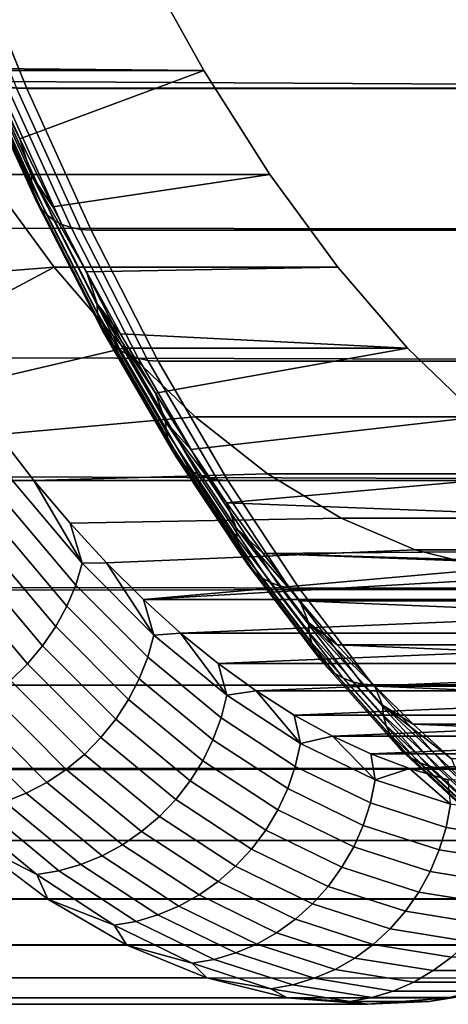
# Model space of a CAD drawing. Header units: metres. Extents: x -22 to 244, y -22 to 22.
# Tile 113 of 154: x 107.3 to 108.94, y -16 to -12.25. Entities that reach past the tile are written whole.
import ezdxf

# ---------------------------------------------------------------- set-up
doc = ezdxf.new("R2010")
doc.units = ezdxf.units.M
doc.layers.add('solid_10_151_023_XXX', color=7, linetype='CONTINUOUS')

msp = doc.modelspace()

# ---------------------------------------------------------------- linework, layer by layer
at = {"layer": 'solid_10_151_023_XXX'}
for points in [[(112.040413, -12.509287, 160.637924), (17.855764, -11.975881, 125.682381), (18.17972, -11.478145, 125.229301), (112.27494, -11.930256, 159.993576)], [(107.057236, -11.928039, 180.783936), (107.291718, -12.506959, 180.139709), (107.330841, -12.509304, 180.15593), (107.096313, -11.930275, 180.800293)], [(234.565262, -12.509412, 226.465332), (234.330734, -11.930378, 227.109711), (107.096313, -11.930275, 180.800293), (107.330841, -12.509304, 180.15593)], [(112.040413, -12.509287, 160.637924), (17.532486, -12.444353, 126.153786), (17.855764, -11.975881, 125.682381)], [(108.004425, -12.439902, 177.428131), (107.761185, -12.001234, 178.096436), (106.680611, -12.001376, 177.702896), (106.923759, -12.439878, 177.034851)], [(107.181633, -12.432357, 179.688721), (107.061539, -12.153477, 180.018677), (107.761185, -12.001234, 178.096436), (108.004425, -12.439902, 177.428131)], [(107.348259, -12.87327, 179.266495), (107.1063, -12.340867, 179.931259), (107.106667, -12.308134, 179.903625), (107.347984, -12.839126, 179.240601)], [(107.106667, -12.308134, 179.903625), (107.181633, -12.432357, 179.688721), (107.304413, -12.701118, 179.351379)], [(107.347984, -12.839126, 179.240601), (107.106667, -12.308134, 179.903625), (107.304413, -12.701118, 179.351379)], [(107.354393, -12.906008, 179.293442), (107.111824, -12.372251, 179.959915), (107.1063, -12.340867, 179.931259), (107.348259, -12.87327, 179.266495)], [(107.366264, -12.936671, 179.320908), (107.123108, -12.401646, 179.988968), (107.111824, -12.372251, 179.959915), (107.354393, -12.906008, 179.293442)], [(107.383621, -12.964635, 179.348343), (107.139946, -12.428452, 180.017838), (107.123108, -12.401646, 179.988968), (107.366264, -12.936671, 179.320908)], [(111.795151, -13.048958, 161.311783), (17.214176, -12.881076, 126.640038), (17.532486, -12.444353, 126.153786), (112.040413, -12.509287, 160.637924)], [(108.255959, -12.836453, 176.737045), (108.004425, -12.439902, 177.428131), (106.923759, -12.439878, 177.034851), (107.17524, -12.83634, 176.343933)], [(107.406113, -12.989328, 179.375183), (107.161972, -12.452125, 180.045944), (107.139946, -12.428452, 180.017838), (107.383621, -12.964635, 179.348343)], [(107.433289, -13.010247, 179.400864), (107.188759, -12.472178, 180.072708), (107.161972, -12.452125, 180.045944), (107.406113, -12.989328, 179.375183)], [(107.304413, -12.701118, 179.351379), (107.181633, -12.432357, 179.688721), (108.004425, -12.439902, 177.428131)], [(107.429756, -12.959487, 179.007019), (107.304413, -12.701118, 179.351379), (108.004425, -12.439902, 177.428131), (108.255959, -12.836453, 176.737045)], [(107.464592, -13.026965, 179.424881), (107.219742, -12.488205, 180.097595), (107.188759, -12.472178, 180.072708), (107.433289, -13.010247, 179.400864)], [(107.499374, -13.039142, 179.446732), (107.254295, -12.499878, 180.120071), (107.219742, -12.488205, 180.097595), (107.464592, -13.026965, 179.424881)], [(107.536934, -13.046528, 179.465988), (107.291718, -12.506959, 180.139709), (107.254295, -12.499878, 180.120071), (107.499374, -13.039142, 179.446732)], [(107.291718, -12.506959, 180.139709), (107.536934, -13.046528, 179.465988), (107.576103, -13.048974, 179.482086), (107.330841, -12.509304, 180.15593)], [(234.810516, -13.049059, 225.791504), (234.565262, -12.509412, 226.465332), (107.330841, -12.509304, 180.15593), (107.576103, -13.048974, 179.482086)], [(107.347984, -12.839126, 179.240601), (107.304413, -12.701118, 179.351379), (107.429756, -12.959487, 179.007019)], [(107.17524, -12.83634, 176.343933), (106.697121, -13.019142, 177.657547), (106.825294, -13.237733, 177.305389), (107.434387, -13.189658, 175.631927)], [(108.514969, -13.189578, 176.025436), (108.255959, -12.836453, 176.737045), (107.17524, -12.83634, 176.343933), (107.434387, -13.189658, 175.631927)], [(107.557571, -13.207287, 178.655853), (107.429756, -12.959487, 179.007019), (108.255959, -12.836453, 176.737045), (108.514969, -13.189578, 176.025436)], [(107.347984, -12.839126, 179.240601), (107.429756, -12.959487, 179.007019), (107.557571, -13.207287, 178.655853)], [(107.599106, -13.32972, 178.550659), (107.347984, -12.839126, 179.240601), (107.557571, -13.207287, 178.655853)], [(107.600052, -13.36517, 178.574707), (107.348259, -12.87327, 179.266495), (107.347984, -12.839126, 179.240601), (107.599106, -13.32972, 178.550659)], [(107.606827, -13.399158, 178.599899), (107.354393, -12.906008, 179.293442), (107.348259, -12.87327, 179.266495), (107.600052, -13.36517, 178.574707)], [(111.539925, -13.547572, 162.013), (16.904186, -13.285274, 127.138664), (17.214176, -12.881076, 126.640038), (111.795151, -13.048958, 161.311783)], [(107.619293, -13.430994, 178.625717), (107.366264, -12.936671, 179.320908), (107.354393, -12.906008, 179.293442), (107.606827, -13.399158, 178.599899)], [(107.637199, -13.460026, 178.651657), (107.383621, -12.964635, 179.348343), (107.366264, -12.936671, 179.320908), (107.619293, -13.430994, 178.625717)], [(107.660172, -13.485662, 178.677155), (107.406113, -12.989328, 179.375183), (107.383621, -12.964635, 179.348343), (107.637199, -13.460026, 178.651657)], [(107.687759, -13.50738, 178.701721), (107.433289, -13.010247, 179.400864), (107.406113, -12.989328, 179.375183), (107.660172, -13.485662, 178.677155)], [(107.719383, -13.524737, 178.724838), (107.464592, -13.026965, 179.424881), (107.433289, -13.010247, 179.400864), (107.687759, -13.50738, 178.701721)], [(107.754402, -13.537379, 178.746033), (107.499374, -13.039142, 179.446732), (107.464592, -13.026965, 179.424881), (107.719383, -13.524737, 178.724838)], [(107.792107, -13.545048, 178.764893), (107.536934, -13.046528, 179.465988), (107.499374, -13.039142, 179.446732), (107.754402, -13.537379, 178.746033)], [(107.536934, -13.046528, 179.465988), (107.792107, -13.545048, 178.764893), (107.831322, -13.547587, 178.780853), (107.576103, -13.048974, 179.482086)], [(235.06575, -13.547657, 225.090286), (234.810516, -13.049059, 225.791504), (107.576103, -13.048974, 179.482086), (107.831322, -13.547587, 178.780853)], [(107.434387, -13.189658, 175.631927), (106.825294, -13.237733, 177.305389), (106.955574, -13.445566, 176.947449)], [(107.434387, -13.189658, 175.631927), (106.955574, -13.445566, 176.947449), (107.087799, -13.642404, 176.584167), (107.699905, -13.498077, 174.90242)], [(108.780563, -13.498084, 175.2957), (108.514969, -13.189578, 176.025436), (107.434387, -13.189658, 175.631927), (107.699905, -13.498077, 174.90242)], [(107.687767, -13.444338, 178.298141), (107.557571, -13.207287, 178.655853), (108.514969, -13.189578, 176.025436), (108.780563, -13.498084, 175.2957)], [(107.599106, -13.32972, 178.550659), (107.557571, -13.207287, 178.655853), (107.687767, -13.444338, 178.298141)], [(111.275543, -14.003562, 162.739395), (16.605633, -13.656609, 127.647079), (16.904186, -13.285274, 127.138664), (111.539925, -13.547572, 162.013)], [(107.599106, -13.32972, 178.550659), (107.687767, -13.444338, 178.298141), (107.820213, -13.6704, 177.93425)], [(107.859238, -13.778375, 177.835953), (107.599106, -13.32972, 178.550659), (107.820213, -13.6704, 177.93425)], [(107.860878, -13.815018, 177.858093), (107.600052, -13.36517, 178.574707), (107.599106, -13.32972, 178.550659), (107.859238, -13.778375, 177.835953)], [(107.868309, -13.85015, 177.88147), (107.606827, -13.399158, 178.599899), (107.600052, -13.36517, 178.574707), (107.860878, -13.815018, 177.858093)], [(107.881401, -13.883057, 177.905579), (107.619293, -13.430994, 178.625717), (107.606827, -13.399158, 178.599899), (107.868309, -13.85015, 177.88147)], [(107.899872, -13.913066, 177.929962), (107.637199, -13.460026, 178.651657), (107.619293, -13.430994, 178.625717), (107.881401, -13.883057, 177.905579)], [(107.923347, -13.939566, 177.954086), (107.660172, -13.485662, 178.677155), (107.637199, -13.460026, 178.651657), (107.899872, -13.913066, 177.929962)], [(107.820213, -13.6704, 177.93425), (107.687767, -13.444338, 178.298141), (108.780563, -13.498084, 175.2957)], [(107.699905, -13.498077, 174.90242), (107.087799, -13.642404, 176.584167), (107.221893, -13.82813, 176.215744), (107.971123, -13.760845, 174.157257)], [(107.951355, -13.962015, 177.977478), (107.687759, -13.50738, 178.701721), (107.660172, -13.485662, 178.677155), (107.923347, -13.939566, 177.954086)], [(107.983322, -13.979956, 177.999664), (107.719383, -13.524737, 178.724838), (107.687759, -13.50738, 178.701721), (107.951355, -13.962015, 177.977478)], [(109.051826, -13.760897, 174.550415), (108.780563, -13.498084, 175.2957), (107.699905, -13.498077, 174.90242), (107.971123, -13.760845, 174.157257)], [(107.954811, -13.885305, 177.564453), (107.820213, -13.6704, 177.93425), (108.780563, -13.498084, 175.2957), (109.051826, -13.760897, 174.550415)], [(108.018593, -13.993023, 178.020187), (107.754402, -13.537379, 178.746033), (107.719383, -13.524737, 178.724838), (107.983322, -13.979956, 177.999664)], [(108.056442, -14.00095, 178.038635), (107.792107, -13.545048, 178.764893), (107.754402, -13.537379, 178.746033), (108.018593, -13.993023, 178.020187)], [(107.792107, -13.545048, 178.764893), (108.056442, -14.00095, 178.038635), (108.095711, -14.003574, 178.054474), (107.831322, -13.547587, 178.780853)], [(235.330124, -14.003634, 224.363892), (235.06575, -13.547657, 225.090286), (107.831322, -13.547587, 178.780853), (108.095711, -14.003574, 178.054474)], [(111.275543, -14.003562, 162.739395), (16.321726, -13.994688, 128.161942), (16.605633, -13.656609, 127.647079)], [(107.859238, -13.778375, 177.835953), (107.820213, -13.6704, 177.93425), (107.954811, -13.885305, 177.564453)], [(107.971123, -13.760845, 174.157257), (107.221893, -13.82813, 176.215744), (107.357758, -14.002604, 175.842468), (108.247307, -13.977214, 173.398453)], [(108.091461, -14.088907, 177.188995), (107.954811, -13.885305, 177.564453), (109.051826, -13.760897, 174.550415), (109.327873, -13.977161, 173.791977)], [(109.327873, -13.977161, 173.791977), (109.051826, -13.760897, 174.550415), (107.971123, -13.760845, 174.157257), (108.247307, -13.977214, 173.398453)], [(107.859238, -13.778375, 177.835953), (107.954811, -13.885305, 177.564453), (108.091461, -14.088907, 177.188995)], [(108.127571, -14.183678, 177.098724), (107.859238, -13.778375, 177.835953), (108.091461, -14.088907, 177.188995)], [(108.129913, -14.221398, 177.118912), (107.860878, -13.815018, 177.858093), (107.859238, -13.778375, 177.835953), (108.127571, -14.183678, 177.098724)], [(107.274895, -14.001781, 176.05542), (107.357758, -14.002604, 175.842468), (107.221893, -13.82813, 176.215744)], [(108.138039, -14.257565, 177.140396), (107.868309, -13.85015, 177.88147), (107.860878, -13.815018, 177.858093), (108.129913, -14.221398, 177.118912)], [(108.151764, -14.291439, 177.16275), (107.881401, -13.883057, 177.905579), (107.868309, -13.85015, 177.88147), (108.138039, -14.257565, 177.140396)], [(108.170822, -14.32233, 177.185516), (107.899872, -13.913066, 177.929962), (107.881401, -13.883057, 177.905579), (108.151764, -14.291439, 177.16275)], [(108.194817, -14.349609, 177.208237), (107.923347, -13.939566, 177.954086), (107.899872, -13.913066, 177.929962), (108.170822, -14.32233, 177.185516)], [(108.223259, -14.37272, 177.230438), (107.951355, -13.962015, 177.977478), (107.923347, -13.939566, 177.954086), (108.194817, -14.349609, 177.208237)], [(108.255577, -14.391189, 177.251663), (107.983322, -13.979956, 177.999664), (107.951355, -13.962015, 177.977478), (108.223259, -14.37272, 177.230438)], [(111.002823, -14.415493, 163.488678), (16.054623, -14.300318, 128.681046), (16.321726, -13.994688, 128.161942), (111.275543, -14.003562, 162.739395)], [(108.247307, -13.977214, 173.398453), (107.357758, -14.002604, 175.842468), (107.495239, -14.165641, 175.464722), (108.527122, -14.146137, 172.629669)], [(108.2911, -14.40464, 177.271484), (108.018593, -13.993023, 178.020187), (107.983322, -13.979956, 177.999664), (108.255577, -14.391189, 177.251663)], [(108.329109, -14.4128, 177.28949), (108.056442, -14.00095, 178.038635), (108.018593, -13.993023, 178.020187), (108.2911, -14.40464, 177.271484)], [(108.091461, -14.088907, 177.188995), (109.327873, -13.977161, 173.791977), (109.607758, -14.146131, 173.02301)], [(109.327873, -13.977161, 173.791977), (108.247307, -13.977214, 173.398453), (108.527122, -14.146137, 172.629669), (109.607758, -14.146131, 173.02301)], [(107.248589, -14.082858, 176.083694), (107.517136, -14.401768, 175.345871), (107.541893, -14.318855, 175.321854), (107.274895, -14.001781, 176.05542)], [(107.274895, -14.001781, 176.05542), (107.541893, -14.318855, 175.321854), (107.357758, -14.002604, 175.842468)], [(107.541893, -14.318855, 175.321854), (107.495239, -14.165641, 175.464722), (107.357758, -14.002604, 175.842468)], [(108.056442, -14.00095, 178.038635), (108.329109, -14.4128, 177.28949), (108.368423, -14.415502, 177.305191), (108.095711, -14.003574, 178.054474)], [(235.602844, -14.415548, 223.614624), (235.330124, -14.003634, 224.363892), (108.095711, -14.003574, 178.054474), (108.368423, -14.415502, 177.305191)], [(107.213356, -14.161879, 176.107758), (107.483414, -14.482577, 175.365799), (107.517136, -14.401768, 175.345871), (107.248589, -14.082858, 176.083694)], [(108.230042, -14.281004, 176.808243), (108.091461, -14.088907, 177.188995), (109.607758, -14.146131, 173.02301), (109.890511, -14.267225, 172.246155)], [(108.127571, -14.183678, 177.098724), (108.091461, -14.088907, 177.188995), (108.230042, -14.281004, 176.808243)], [(108.527122, -14.146137, 172.629669), (107.495239, -14.165641, 175.464722), (107.634277, -14.317158, 175.082733), (108.809792, -14.267198, 171.853027)], [(109.890511, -14.267225, 172.246155), (109.607758, -14.146131, 173.02301), (108.527122, -14.146137, 172.629669), (108.809792, -14.267198, 171.853027)], [(107.169647, -14.237848, 176.127304), (107.441147, -14.560267, 175.381363), (107.483414, -14.482577, 175.365799), (107.213356, -14.161879, 176.107758)], [(107.541893, -14.318855, 175.321854), (107.634277, -14.317158, 175.082733), (107.495239, -14.165641, 175.464722)], [(108.127571, -14.183678, 177.098724), (108.230042, -14.281004, 176.808243), (108.370438, -14.461441, 176.422516)], [(108.403244, -14.544353, 176.341293), (108.127571, -14.183678, 177.098724), (108.370438, -14.461441, 176.422516)], [(108.406326, -14.583033, 176.359467), (108.129913, -14.221398, 177.118912), (108.127571, -14.183678, 177.098724), (108.403244, -14.544353, 176.341293)], [(108.415154, -14.620119, 176.379028), (108.138039, -14.257565, 177.140396), (108.129913, -14.221398, 177.118912), (108.406326, -14.583033, 176.359467)], [(107.118004, -14.30981, 176.142105), (107.390877, -14.633859, 175.392395), (107.441147, -14.560267, 175.381363), (107.169647, -14.237848, 176.127304)], [(108.429543, -14.654855, 176.399582), (108.151764, -14.291439, 177.16275), (108.138039, -14.257565, 177.140396), (108.415154, -14.620119, 176.379028)], [(111.002823, -14.415493, 163.488678), (15.805835, -14.574827, 129.202728), (16.054623, -14.300318, 128.681046)], [(108.809792, -14.267198, 171.853027), (107.634277, -14.317158, 175.082733), (107.774727, -14.457003, 174.696838), (109.094658, -14.340065, 171.070374)], [(108.449196, -14.686532, 176.4207), (108.170822, -14.32233, 177.185516), (108.151764, -14.291439, 177.16275), (108.429543, -14.654855, 176.399582)], [(108.230042, -14.281004, 176.808243), (109.890511, -14.267225, 172.246155), (110.175209, -14.340053, 171.463943)], [(108.230042, -14.281004, 176.808243), (110.175209, -14.340053, 171.463943), (110.460869, -14.364355, 170.679108)], [(108.370438, -14.461441, 176.422516), (108.230042, -14.281004, 176.808243), (110.460869, -14.364355, 170.679108), (112.551292, -14.461449, 164.935715)], [(110.175209, -14.340053, 171.463943), (109.890511, -14.267225, 172.246155), (108.809792, -14.267198, 171.853027), (109.094658, -14.340065, 171.070374)], [(107.059074, -14.376856, 176.151947), (107.333229, -14.702423, 175.398727), (107.390877, -14.633859, 175.392395), (107.118004, -14.30981, 176.142105)], [(107.517136, -14.401768, 175.345871), (107.791283, -14.67694, 174.592667), (107.814461, -14.592443, 174.572968), (107.541893, -14.318855, 175.321854)], [(107.541893, -14.318855, 175.321854), (107.814461, -14.592443, 174.572968), (107.634277, -14.317158, 175.082733)], [(107.814461, -14.592443, 174.572968), (107.774727, -14.457003, 174.696838), (107.634277, -14.317158, 175.082733)], [(109.380219, -14.364355, 170.285782), (107.774727, -14.457003, 174.696838), (110.98568, -14.457035, 165.874817), (111.126129, -14.317193, 165.488937)], [(108.473724, -14.714504, 176.441956), (108.194817, -14.349609, 177.208237), (108.170822, -14.32233, 177.185516), (108.449196, -14.686532, 176.4207)], [(109.380219, -14.364355, 170.285782), (109.094658, -14.340065, 171.070374), (107.774727, -14.457003, 174.696838)], [(108.502617, -14.738202, 176.462921), (108.223259, -14.37272, 177.230438), (108.194817, -14.349609, 177.208237), (108.473724, -14.714504, 176.441956)], [(108.535286, -14.757141, 176.483154), (108.255577, -14.391189, 177.251663), (108.223259, -14.37272, 177.230438), (108.502617, -14.738202, 176.462921)], [(106.993614, -14.438143, 176.156738), (107.268929, -14.765099, 175.400299), (107.333229, -14.702423, 175.398727), (107.059074, -14.376856, 176.151947)], [(107.483414, -14.482577, 175.365799), (107.759094, -14.759294, 174.608353), (107.791283, -14.67694, 174.592667), (107.517136, -14.401768, 175.345871)], [(108.571075, -14.770934, 176.502258), (108.2911, -14.40464, 177.271484), (108.255577, -14.391189, 177.251663), (108.535286, -14.757141, 176.483154)], [(108.609238, -14.779302, 176.519836), (108.329109, -14.4128, 177.28949), (108.2911, -14.40464, 177.271484), (108.571075, -14.770934, 176.502258)], [(108.329109, -14.4128, 177.28949), (108.609238, -14.779302, 176.519836), (108.648605, -14.782073, 176.535385), (108.368423, -14.415502, 177.305191)], [(111.002823, -14.415493, 163.488678), (110.722641, -14.782067, 164.258484), (15.576408, -14.819767, 129.725784), (15.805835, -14.574827, 129.202728)], [(235.883026, -14.782108, 222.844833), (235.602844, -14.415548, 223.614624), (108.368423, -14.415502, 177.305191), (108.648605, -14.782073, 176.535385)], [(107.441147, -14.560267, 175.381363), (107.718307, -14.838469, 174.619873), (107.759094, -14.759294, 174.608353), (107.483414, -14.482577, 175.365799)], [(107.774727, -14.457003, 174.696838), (107.916473, -14.585062, 174.307404), (110.98568, -14.457035, 165.874817)], [(107.814461, -14.592443, 174.572968), (107.916473, -14.585062, 174.307404), (107.774727, -14.457003, 174.696838)], [(107.916473, -14.585062, 174.307404), (110.843933, -14.585092, 166.264267), (110.98568, -14.457035, 165.874817)], [(112.409187, -14.630101, 165.326141), (108.512543, -14.630095, 176.032089), (108.370438, -14.461441, 176.422516)], [(108.403244, -14.544353, 176.341293), (108.370438, -14.461441, 176.422516), (108.512543, -14.630095, 176.032089)], [(112.551292, -14.461449, 164.935715), (112.409187, -14.630101, 165.326141), (108.370438, -14.461441, 176.422516)], [(107.390877, -14.633859, 175.392395), (107.669441, -14.913465, 174.627045), (107.718307, -14.838469, 174.619873), (107.441147, -14.560267, 175.381363)], [(108.403244, -14.544353, 176.341293), (108.512543, -14.630095, 176.032089), (108.656242, -14.786817, 175.637268)], [(108.68541, -14.859267, 175.566071), (108.403244, -14.544353, 176.341293), (108.656242, -14.786817, 175.637268)], [(108.68924, -14.898784, 175.582184), (108.406326, -14.583033, 176.359467), (108.403244, -14.544353, 176.341293), (108.68541, -14.859267, 175.566071)], [(107.791283, -14.67694, 174.592667), (108.07019, -14.907538, 173.826355), (108.091766, -14.821714, 173.811081), (107.814461, -14.592443, 174.572968)], [(107.814461, -14.592443, 174.572968), (108.091766, -14.821714, 173.811081), (107.916473, -14.585062, 174.307404)], [(107.916473, -14.585062, 174.307404), (108.059433, -14.701262, 173.914612), (110.843933, -14.585092, 166.264267)], [(108.091766, -14.821714, 173.811081), (108.059433, -14.701262, 173.914612), (107.916473, -14.585062, 174.307404)], [(108.059433, -14.701262, 173.914612), (110.700974, -14.701289, 166.657043), (110.843933, -14.585092, 166.264267)], [(108.698784, -14.936673, 175.599762), (108.415154, -14.620119, 176.379028), (108.406326, -14.583033, 176.359467), (108.68924, -14.898784, 175.582184)], [(107.333229, -14.702423, 175.398727), (107.613098, -14.98334, 174.629791), (107.669441, -14.913465, 174.627045), (107.390877, -14.633859, 175.392395)], [(108.713844, -14.972161, 175.618454), (108.429543, -14.654855, 176.399582), (108.415154, -14.620119, 176.379028), (108.698784, -14.936673, 175.599762)], [(112.265488, -14.786821, 165.720963), (108.656242, -14.786817, 175.637268), (108.512543, -14.630095, 176.032089)], [(112.409187, -14.630101, 165.326141), (112.265488, -14.786821, 165.720963), (108.512543, -14.630095, 176.032089)], [(108.734116, -15.004524, 175.637878), (108.449196, -14.686532, 176.4207), (108.429543, -14.654855, 176.399582), (108.713844, -14.972161, 175.618454)], [(107.268929, -14.765099, 175.400299), (107.549995, -15.047213, 174.628082), (107.613098, -14.98334, 174.629791), (107.333229, -14.702423, 175.398727)], [(107.759094, -14.759294, 174.608353), (108.039574, -14.991186, 173.837753), (108.07019, -14.907538, 173.826355), (107.791283, -14.67694, 174.592667)], [(108.059433, -14.701262, 173.914612), (108.203453, -14.80547, 173.518936), (110.700974, -14.701289, 166.657043)], [(108.091766, -14.821714, 173.811081), (108.203453, -14.80547, 173.518936), (108.059433, -14.701262, 173.914612)], [(108.203453, -14.80547, 173.518936), (110.556953, -14.805493, 167.052734), (110.700974, -14.701289, 166.657043)], [(108.759186, -15.033102, 175.657654), (108.473724, -14.714504, 176.441956), (108.449196, -14.686532, 176.4207), (108.734116, -15.004524, 175.637878)], [(108.788536, -15.057313, 175.677353), (108.502617, -14.738202, 176.462921), (108.473724, -14.714504, 176.441956), (108.759186, -15.033102, 175.657654)], [(108.821579, -15.076662, 175.696579), (108.535286, -14.757141, 176.483154), (108.502617, -14.738202, 176.462921), (108.788536, -15.057313, 175.677353)], [(110.722641, -14.782067, 164.258484), (110.43586, -15.102132, 165.046387), (15.366876, -15.036925, 130.249557), (15.576408, -14.819767, 129.725784)], [(107.198799, -14.821093, 175.397079), (107.480927, -15.104277, 174.621948), (107.549995, -15.047213, 174.628082), (107.268929, -14.765099, 175.400299)], [(107.718307, -14.838469, 174.619873), (108.00029, -15.071605, 173.845123), (108.039574, -14.991186, 173.837753), (107.759094, -14.759294, 174.608353)], [(108.857628, -15.090755, 175.714951), (108.571075, -14.770934, 176.502258), (108.535286, -14.757141, 176.483154), (108.821579, -15.076662, 175.696579)], [(108.895958, -15.099302, 175.732086), (108.609238, -14.779302, 176.519836), (108.571075, -14.770934, 176.502258), (108.857628, -15.090755, 175.714951)], [(108.609238, -14.779302, 176.519836), (108.895958, -15.099302, 175.732086), (108.935379, -15.102134, 175.747482), (108.648605, -14.782073, 176.535385)], [(236.169785, -15.10216, 222.056946), (235.883026, -14.782108, 222.844833), (108.648605, -14.782073, 176.535385), (108.935379, -15.102134, 175.747482)], [(112.120323, -14.931467, 166.119781), (108.801399, -14.931461, 175.238449), (108.656242, -14.786817, 175.637268)], [(108.68541, -14.859267, 175.566071), (108.656242, -14.786817, 175.637268), (108.801399, -14.931461, 175.238449)], [(112.265488, -14.786821, 165.720963), (112.120323, -14.931467, 166.119781), (108.656242, -14.786817, 175.637268)], [(107.123711, -14.869701, 175.389114), (107.406761, -15.153814, 174.611435), (107.480927, -15.104277, 174.621948), (107.198799, -14.821093, 175.397079)], [(108.07019, -14.907538, 173.826355), (108.353027, -15.092863, 173.049271), (108.372971, -15.005973, 173.038467), (108.091766, -14.821714, 173.811081)], [(108.091766, -14.821714, 173.811081), (108.372971, -15.005973, 173.038467), (108.203453, -14.80547, 173.518936)], [(108.203453, -14.80547, 173.518936), (108.348427, -14.897623, 173.120605), (110.556953, -14.805493, 167.052734)], [(108.372971, -15.005973, 173.038467), (108.348427, -14.897623, 173.120605), (108.203453, -14.80547, 173.518936)], [(108.348427, -14.897623, 173.120605), (110.41198, -14.897644, 167.451065), (110.556953, -14.805493, 167.052734)], [(107.669441, -14.913465, 174.627045), (107.95285, -15.14778, 173.848389), (108.00029, -15.071605, 173.845123), (107.718307, -14.838469, 174.619873)], [(108.68541, -14.859267, 175.566071), (108.801399, -14.931461, 175.238449), (108.947922, -15.063934, 174.835892)], [(108.973167, -15.127428, 174.775467), (108.68541, -14.859267, 175.566071), (108.947922, -15.063934, 174.835892)], [(108.97776, -15.167658, 174.789474), (108.68924, -14.898784, 175.582184), (108.68541, -14.859267, 175.566071), (108.973167, -15.127428, 174.775467)], [(107.044617, -14.910313, 175.376511), (107.328438, -15.195202, 174.59671), (107.406761, -15.153814, 174.611435), (107.123711, -14.869701, 175.389114)], [(108.348427, -14.897623, 173.120605), (108.49427, -14.977652, 172.719925), (110.41198, -14.897644, 167.451065)], [(108.372971, -15.005973, 173.038467), (108.49427, -14.977652, 172.719925), (108.348427, -14.897623, 173.120605)], [(108.49427, -14.977652, 172.719925), (110.266136, -14.97767, 167.851746), (110.41198, -14.897644, 167.451065)], [(108.988045, -15.206231, 174.805038), (108.698784, -14.936673, 175.599762), (108.68924, -14.898784, 175.582184), (108.97776, -15.167658, 174.789474)], [(106.962509, -14.942414, 175.359421), (107.246941, -15.227916, 174.577927), (107.328438, -15.195202, 174.59671), (107.044617, -14.910313, 175.376511)], [(107.613098, -14.98334, 174.629791), (107.897835, -15.218753, 173.847488), (107.95285, -15.14778, 173.848389), (107.669441, -14.913465, 174.627045)], [(108.039574, -14.991186, 173.837753), (108.323997, -15.177551, 173.056305), (108.353027, -15.092863, 173.049271), (108.07019, -14.907538, 173.826355)], [(109.003792, -15.242359, 174.821838), (108.713844, -14.972161, 175.618454), (108.698784, -14.936673, 175.599762), (108.988045, -15.206231, 174.805038)], [(111.973808, -15.06394, 166.522339), (108.947922, -15.063934, 174.835892), (108.801399, -14.931461, 175.238449)], [(112.120323, -14.931467, 166.119781), (111.973808, -15.06394, 166.522339), (108.801399, -14.931461, 175.238449)], [(109.024689, -15.275307, 174.839554), (108.734116, -15.004524, 175.637878), (108.713844, -14.972161, 175.618454), (109.003792, -15.242359, 174.821838)], [(107.549995, -15.047213, 174.628082), (107.835945, -15.283628, 173.842438), (107.897835, -15.218753, 173.847488), (107.613098, -14.98334, 174.629791)], [(108.00029, -15.071605, 173.845123), (108.28624, -15.258969, 173.059494), (108.323997, -15.177551, 173.056305), (108.039574, -14.991186, 173.837753)], [(108.353027, -15.092863, 173.049271), (108.638924, -15.232352, 172.263779), (108.657227, -15.144658, 172.257492), (108.372971, -15.005973, 173.038467)], [(108.372971, -15.005973, 173.038467), (108.657227, -15.144658, 172.257492), (108.49427, -14.977652, 172.719925)], [(108.49427, -14.977652, 172.719925), (108.6408, -15.045467, 172.317322), (110.266136, -14.97767, 167.851746)], [(108.657227, -15.144658, 172.257492), (108.6408, -15.045467, 172.317322), (108.49427, -14.977652, 172.719925)], [(108.6408, -15.045467, 172.317322), (110.119598, -15.045483, 168.254349), (110.266136, -14.97767, 167.851746)], [(109.050308, -15.3044, 174.857803), (108.759186, -15.033102, 175.657654), (108.734116, -15.004524, 175.637878), (109.024689, -15.275307, 174.839554)], [(110.43586, -15.102132, 165.046387), (15.177706, -15.227844, 130.773209), (15.366876, -15.036925, 130.249557)], [(107.480927, -15.104277, 174.621948), (107.76796, -15.34159, 173.833313), (107.835945, -15.283628, 173.842438), (107.549995, -15.047213, 174.628082)], [(108.6408, -15.045467, 172.317322), (108.787964, -15.101039, 171.91301), (110.119598, -15.045483, 168.254349)], [(108.657227, -15.144658, 172.257492), (108.787964, -15.101039, 171.91301), (108.6408, -15.045467, 172.317322)], [(109.080132, -15.329048, 174.876205), (108.788536, -15.057313, 175.677353), (108.759186, -15.033102, 175.657654), (109.050308, -15.3044, 174.857803)], [(108.787964, -15.101039, 171.91301), (109.972443, -15.101052, 168.658661), (110.119598, -15.045483, 168.254349)], [(107.95285, -15.14778, 173.848389), (108.240242, -15.336092, 173.058777), (108.28624, -15.258969, 173.059494), (108.00029, -15.071605, 173.845123)], [(109.113548, -15.348746, 174.894409), (108.821579, -15.076662, 175.696579), (108.788536, -15.057313, 175.677353), (109.080132, -15.329048, 174.876205)], [(109.149872, -15.363092, 174.912033), (108.857628, -15.090755, 175.714951), (108.821579, -15.076662, 175.696579), (109.113548, -15.348746, 174.894409)], [(110.43586, -15.102132, 165.046387), (110.143394, -15.374679, 165.84993), (15.008519, -15.394621, 131.297943), (15.177706, -15.227844, 130.773209)], [(107.406761, -15.153814, 174.611435), (107.69474, -15.391906, 173.820236), (107.76796, -15.34159, 173.833313), (107.480927, -15.104277, 174.621948)], [(108.323997, -15.177551, 173.056305), (108.611496, -15.317822, 172.266403), (108.638924, -15.232352, 172.263779), (108.353027, -15.092863, 173.049271)], [(108.657227, -15.144658, 172.257492), (108.943657, -15.23735, 171.47052), (108.787964, -15.101039, 171.91301)], [(108.787964, -15.101039, 171.91301), (108.9356, -15.144306, 171.50737), (109.972443, -15.101052, 168.658661)], [(108.943657, -15.23735, 171.47052), (108.9356, -15.144306, 171.50737), (108.787964, -15.101039, 171.91301)], [(109.188362, -15.371796, 174.928711), (108.895958, -15.099302, 175.732086), (108.857628, -15.090755, 175.714951), (109.149872, -15.363092, 174.912033)], [(108.895958, -15.099302, 175.732086), (109.188362, -15.371796, 174.928711), (109.227844, -15.374677, 174.943954), (108.935379, -15.102134, 175.747482)], [(236.46225, -15.374696, 221.253418), (236.169785, -15.10216, 222.056946), (108.935379, -15.102134, 175.747482), (109.227844, -15.374677, 174.943954)], [(107.328438, -15.195202, 174.59671), (107.617203, -15.433943, 173.803329), (107.69474, -15.391906, 173.820236), (107.406761, -15.153814, 174.611435)], [(107.897835, -15.218753, 173.847488), (108.186577, -15.407947, 173.054184), (108.240242, -15.336092, 173.058777), (107.95285, -15.14778, 173.848389)], [(108.638924, -15.232352, 172.263779), (108.927017, -15.325581, 171.472244), (108.943657, -15.23735, 171.47052), (108.657227, -15.144658, 172.257492)], [(107.246941, -15.227916, 174.577927), (107.536331, -15.467172, 173.782852), (107.617203, -15.433943, 173.803329), (107.328438, -15.195202, 174.59671)], [(108.28624, -15.258969, 173.059494), (108.575287, -15.399993, 172.26535), (108.611496, -15.317822, 172.266403), (108.323997, -15.177551, 173.056305)], [(107.1633, -15.251546, 174.555359), (107.453133, -15.491173, 173.759048), (107.536331, -15.467172, 173.782852), (107.246941, -15.227916, 174.577927)], [(107.835945, -15.283628, 173.842438), (108.125916, -15.473629, 173.045761), (108.186577, -15.407947, 173.054184), (107.897835, -15.218753, 173.847488)], [(108.611496, -15.317822, 172.266403), (108.901207, -15.411574, 171.470428), (108.927017, -15.325581, 171.472244), (108.638924, -15.232352, 172.263779)], [(108.927017, -15.325581, 171.472244), (109.216431, -15.372265, 170.677094), (109.2314, -15.283766, 170.679947), (108.943657, -15.23735, 171.47052)], [(107.07856, -15.265794, 174.529251), (107.368668, -15.505644, 173.732193), (107.453133, -15.491173, 173.759048), (107.1633, -15.251546, 174.555359)], [(107.07856, -15.265794, 174.529251), (107.113533, -15.374679, 174.174408), (107.368668, -15.505644, 173.732193)], [(108.240242, -15.336092, 173.058777), (108.530746, -15.477828, 172.26062), (108.575287, -15.399993, 172.26535), (108.28624, -15.258969, 173.059494)], [(107.76796, -15.34159, 173.833313), (108.059029, -15.53231, 173.033615), (108.125916, -15.473629, 173.045761), (107.835945, -15.283628, 173.842438)], [(107.69474, -15.391906, 173.820236), (107.986763, -15.583252, 173.017899), (108.059029, -15.53231, 173.033615), (107.76796, -15.34159, 173.833313)], [(108.186577, -15.407947, 173.054184), (108.478439, -15.550347, 172.252289), (108.530746, -15.477828, 172.26062), (108.240242, -15.336092, 173.058777)], [(108.575287, -15.399993, 172.26535), (108.866547, -15.494247, 171.465103), (108.901207, -15.411574, 171.470428), (108.611496, -15.317822, 172.266403)], [(108.901207, -15.411574, 171.470428), (109.192238, -15.458521, 170.670822), (109.216431, -15.372265, 170.677094), (108.927017, -15.325581, 171.472244)], [(107.410767, -15.598849, 173.357773), (107.113533, -15.374679, 174.174408), (14.972546, -15.42961, 140.430069), (14.800604, -15.594619, 139.670212)], [(110.143394, -15.374679, 165.84993), (109.846169, -15.598849, 166.666565), (14.858834, -15.539145, 131.825638), (15.008519, -15.394621, 131.297943)], [(107.368668, -15.505644, 173.732193), (107.113533, -15.374679, 174.174408), (107.410767, -15.598849, 173.357773)], [(107.617203, -15.433943, 173.803329), (107.910027, -15.625813, 172.99881), (107.986763, -15.583252, 173.017899), (107.69474, -15.391906, 173.820236)], [(108.125916, -15.473629, 173.045761), (108.419029, -15.616636, 172.240448), (108.478439, -15.550347, 172.252289), (108.186577, -15.407947, 173.054184)], [(108.530746, -15.477828, 172.26062), (108.823479, -15.572559, 171.456345), (108.866547, -15.494247, 171.465103), (108.575287, -15.399993, 172.26535)], [(108.866547, -15.494247, 171.465103), (109.159142, -15.541447, 170.661209), (109.192238, -15.458521, 170.670822), (108.901207, -15.411574, 171.470428)], [(107.536331, -15.467172, 173.782852), (107.829781, -15.659453, 172.976593), (107.910027, -15.625813, 172.99881), (107.617203, -15.433943, 173.803329)], [(107.368668, -15.505644, 173.732193), (107.662849, -15.698404, 172.923935), (107.74704, -15.683753, 172.951538), (107.453133, -15.491173, 173.759048)], [(107.453133, -15.491173, 173.759048), (107.74704, -15.683753, 172.951538), (107.829781, -15.659453, 172.976593), (107.536331, -15.467172, 173.782852)], [(108.059029, -15.53231, 173.033615), (108.353256, -15.67586, 172.22525), (108.419029, -15.616636, 172.240448), (108.125916, -15.473629, 173.045761)], [(108.478439, -15.550347, 172.252289), (108.772545, -15.645522, 171.444229), (108.823479, -15.572559, 171.456345), (108.530746, -15.477828, 172.26062)], [(108.823479, -15.572559, 171.456345), (109.117554, -15.619997, 170.648376), (109.159142, -15.541447, 170.661209), (108.866547, -15.494247, 171.465103)], [(109.846169, -15.598849, 166.666565), (14.728843, -15.662413, 132.356262), (14.858834, -15.539145, 131.825638)], [(107.368668, -15.505644, 173.732193), (107.410767, -15.598849, 173.357773), (107.662849, -15.698404, 172.923935)], [(107.986763, -15.583252, 173.017899), (108.281952, -15.727273, 172.206879), (108.353256, -15.67586, 172.22525), (108.059029, -15.53231, 173.033615)], [(108.419029, -15.616636, 172.240448), (108.714386, -15.712217, 171.428955), (108.772545, -15.645522, 171.444229), (108.478439, -15.550347, 172.252289)], [(108.772545, -15.645522, 171.444229), (109.068001, -15.693182, 170.632492), (109.117554, -15.619997, 170.648376), (108.823479, -15.572559, 171.456345)], [(109.846169, -15.598849, 166.666565), (109.545113, -15.773939, 167.493713), (14.618398, -15.765546, 132.891113), (14.728843, -15.662413, 132.356262)], [(107.711823, -15.773939, 172.530624), (107.410767, -15.598849, 173.357773), (14.800604, -15.594619, 139.670212), (14.659732, -15.727119, 138.941666)], [(107.662849, -15.698404, 172.923935), (107.410767, -15.598849, 173.357773), (107.711823, -15.773939, 172.530624)], [(107.910027, -15.625813, 172.99881), (108.206017, -15.770226, 172.185577), (108.281952, -15.727273, 172.206879), (107.986763, -15.583252, 173.017899)], [(107.829781, -15.659453, 172.976593), (108.126411, -15.804178, 172.161621), (108.206017, -15.770226, 172.185577), (107.910027, -15.625813, 172.99881)], [(108.353256, -15.67586, 172.22525), (108.649734, -15.771804, 171.410675), (108.714386, -15.712217, 171.428955), (108.419029, -15.616636, 172.240448)], [(108.714386, -15.712217, 171.428955), (109.011101, -15.760079, 170.613739), (109.068001, -15.693182, 170.632492), (108.772545, -15.645522, 171.444229)], [(107.662849, -15.698404, 172.923935), (107.96022, -15.84349, 172.106918), (108.044136, -15.828703, 172.135284), (107.74704, -15.683753, 172.951538)], [(107.74704, -15.683753, 172.951538), (108.044136, -15.828703, 172.135284), (108.126411, -15.804178, 172.161621), (107.829781, -15.659453, 172.976593)], [(108.281952, -15.727273, 172.206879), (108.579407, -15.82353, 171.389633), (108.649734, -15.771804, 171.410675), (108.353256, -15.67586, 172.22525)], [(108.01577, -15.899397, 171.695557), (107.711823, -15.773939, 172.530624), (14.659732, -15.727119, 138.941666), (14.54812, -15.83042, 138.242233)], [(107.662849, -15.698404, 172.923935), (107.711823, -15.773939, 172.530624), (107.96022, -15.84349, 172.106918)], [(108.206017, -15.770226, 172.185577), (108.50428, -15.866747, 171.366104), (108.579407, -15.82353, 171.389633), (108.281952, -15.727273, 172.206879)], [(108.649734, -15.771804, 171.410675), (108.947571, -15.819848, 170.592377), (109.011101, -15.760079, 170.613739), (108.714386, -15.712217, 171.428955)], [(109.545113, -15.773939, 167.493713), (109.241165, -15.899397, 168.328781), (14.455781, -15.914785, 133.981079), (14.527332, -15.849499, 133.432236)], [(109.545113, -15.773939, 167.493713), (14.527332, -15.849499, 133.432236), (14.618398, -15.765546, 132.891113)], [(107.96022, -15.84349, 172.106918), (107.711823, -15.773939, 172.530624), (108.01577, -15.899397, 171.695557)], [(108.126411, -15.804178, 172.161621), (108.425316, -15.900907, 171.340378), (108.50428, -15.866747, 171.366104), (108.206017, -15.770226, 172.185577)], [(108.579407, -15.82353, 171.389633), (108.87822, -15.871733, 170.568649), (108.947571, -15.819848, 170.592377), (108.649734, -15.771804, 171.410675)], [(108.01577, -15.899397, 171.695557), (14.54812, -15.83042, 138.242233), (14.464148, -15.907182, 137.570663)], [(107.96022, -15.84349, 172.106918), (108.259872, -15.940458, 171.283646), (108.343506, -15.925581, 171.312775), (108.044136, -15.828703, 172.135284)], [(108.044136, -15.828703, 172.135284), (108.343506, -15.925581, 171.312775), (108.425316, -15.900907, 171.340378), (108.126411, -15.804178, 172.161621)], [(108.50428, -15.866747, 171.366104), (108.803917, -15.91508, 170.542877), (108.87822, -15.871733, 170.568649), (108.579407, -15.82353, 171.389633)], [(108.87822, -15.871733, 170.568649), (109.17749, -15.871733, 169.746414), (109.245865, -15.819848, 169.772827), (108.947571, -15.819848, 170.592377)], [(107.96022, -15.84349, 172.106918), (108.01577, -15.899397, 171.695557), (108.259872, -15.940458, 171.283646)], [(108.425316, -15.900907, 171.340378), (108.725594, -15.949345, 170.515381), (108.803917, -15.91508, 170.542877), (108.50428, -15.866747, 171.366104)], [(108.803917, -15.91508, 170.542877), (109.103996, -15.91508, 169.718399), (109.17749, -15.871733, 169.746414), (108.87822, -15.871733, 170.568649)], [(109.241165, -15.899397, 168.328781), (108.935303, -15.97483, 169.169159), (14.403939, -15.96172, 134.5401), (14.455781, -15.914785, 133.981079)], [(108.321632, -15.97483, 170.855179), (108.01577, -15.899397, 171.695557), (14.464148, -15.907182, 137.570663), (14.406087, -15.959783, 136.924637)], [(108.259872, -15.940458, 171.283646), (108.01577, -15.899397, 171.695557), (108.321632, -15.97483, 170.855179)], [(108.343506, -15.925581, 171.312775), (108.644241, -15.974093, 170.486496), (108.725594, -15.949345, 170.515381), (108.425316, -15.900907, 171.340378)], [(108.725594, -15.949345, 170.515381), (109.026329, -15.949345, 169.689117), (109.103996, -15.91508, 169.718399), (108.803917, -15.91508, 170.542877)], [(109.163391, -15.940458, 168.801239), (108.935303, -15.97483, 169.169159), (109.241165, -15.899397, 168.328781)], [(108.259872, -15.940458, 171.283646), (108.56089, -15.989017, 170.456589), (108.644241, -15.974093, 170.486496), (108.343506, -15.925581, 171.312775)], [(108.259872, -15.940458, 171.283646), (108.321632, -15.97483, 170.855179), (108.56089, -15.989017, 170.456589)], [(108.644241, -15.974093, 170.486496), (108.945442, -15.974093, 169.658951), (109.026329, -15.949345, 169.689117), (108.725594, -15.949345, 170.515381)], [(108.862373, -15.989017, 169.628281), (109.163391, -15.940458, 168.801239), (109.246185, -15.925581, 168.832672), (108.945442, -15.974093, 169.658951)], [(108.862373, -15.989017, 169.628281), (108.935303, -15.97483, 169.169159), (109.163391, -15.940458, 168.801239)], [(108.935303, -15.97483, 169.169159), (108.628464, -16, 170.012161), (14.361397, -16.00001, 135.698135), (14.372238, -15.990272, 135.111938)], [(108.628464, -16, 170.012161), (14.372297, -15.990218, 136.301285), (14.361397, -16.00001, 135.698135)], [(108.935303, -15.97483, 169.169159), (14.372238, -15.990272, 135.111938), (14.403939, -15.96172, 134.5401)], [(108.628464, -16, 170.012161), (108.321632, -15.97483, 170.855179), (14.406087, -15.959783, 136.924637), (14.372297, -15.990218, 136.301285)], [(108.56089, -15.989017, 170.456589), (108.321632, -15.97483, 170.855179), (108.628464, -16, 170.012161)], [(108.56089, -15.989017, 170.456589), (108.862373, -15.989017, 169.628281), (108.945442, -15.974093, 169.658951), (108.644241, -15.974093, 170.486496)], [(108.56089, -15.989017, 170.456589), (108.628464, -16, 170.012161), (108.862373, -15.989017, 169.628281)], [(108.862373, -15.989017, 169.628281), (108.628464, -16, 170.012161), (108.935303, -15.97483, 169.169159)]]:
    msp.add_3dface(points, dxfattribs=at)

doc.saveas('drawing.dxf')
